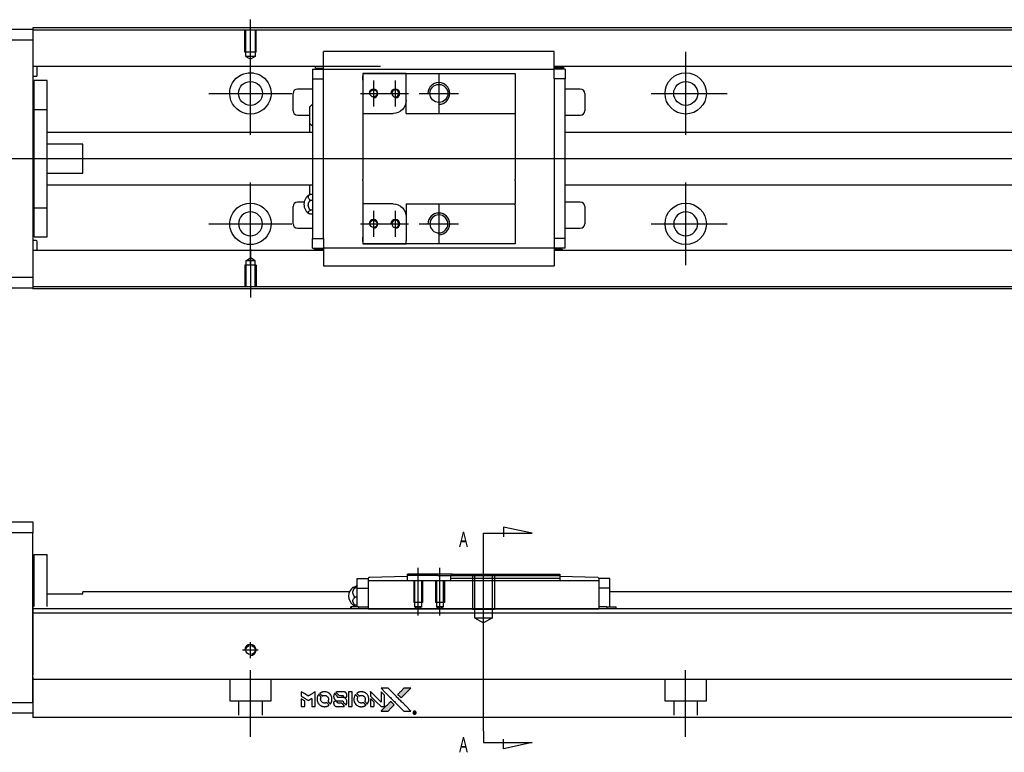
# Model space of a CAD drawing. Header units: millimetres. Extents: x -295 to 3135, y -1402 to 860.
# Tile 20 of 31: x 1548 to 1774, y -1146 to -977. Entities that reach past the tile are written whole.
import ezdxf
from ezdxf.lldxf.tags import DXFTag

# ---------------------------------------------------------------- set-up
doc = ezdxf.new("R2010")
doc.units = ezdxf.units.MM
doc.layers.get('0').update_dxf_attribs({"linetype": 'CONTINUOUS'})
doc.styles.add('CHN', font='Microsoft JhengHei.ttf')
tags = doc.linetypes.add('DASHED', pattern=[25.72, 12.86, -12.86]).pattern_tags.tags
tags[6:7] = [DXFTag(74, 4), DXFTag(75, 0), DXFTag(340, '0'), DXFTag(46, 0.0), DXFTag(50, 0.0), DXFTag(44, 0.0), DXFTag(45, 0.0)]
tags[4:5] = [DXFTag(74, 4), DXFTag(75, 0), DXFTag(340, '0'), DXFTag(46, 0.0), DXFTag(50, 0.0), DXFTag(44, 0.0), DXFTag(45, 0.0)]
tags = doc.linetypes.add('HIDDEN', pattern=[0.5, 0.25, -0.25]).pattern_tags.tags
tags[6:7] = [DXFTag(74, 4), DXFTag(75, 0), DXFTag(340, '0'), DXFTag(46, 0.0), DXFTag(50, 0.0), DXFTag(44, 0.0), DXFTag(45, 0.0)]
tags[4:5] = [DXFTag(74, 4), DXFTag(75, 0), DXFTag(340, '0'), DXFTag(46, 0.0), DXFTag(50, 0.0), DXFTag(44, 0.0), DXFTag(45, 0.0)]

# ---------------------------------------------------------------- blocks, each defined once
blk = doc.blocks.new('MosionX logo(完整正式版)')
h = blk.add_hatch(color=22)
h.dxf.hatch_style = 1
h.paths.add_polyline_path([(-1416, 1831), (-1517, 1831), (-1619, 1831), (-1707, 1742, 0.000288), (-1740, 1709, 0.000479), (-1769, 1680, 0.000013), (-1794, 1654, 0.197177), (-1794, 1654, 0.197497), (-1794, 1653, 0.00004), (-1779, 1638, 0.000834), (-1763, 1622, 0.000506), (-1744, 1603), (-1694, 1552), (-1555, 1692)])
h.paths.add_polyline_path([(-1892, 1355), (-1942, 1405, 0.000476), (-1962, 1424, 0.000789), (-1978, 1441, 0.000035), (-1993, 1455, 0.19758), (-1993, 1456, 0.198396), (-1994, 1455, 0.000019), (-2014, 1435, 0.000582), (-2036, 1413, 0.000351), (-2062, 1387, 0.000108), (-2174, 1275, 0.000692), (-2230, 1218, 0.000077), (-2269, 1179, 0.197527), (-2269, 1178, 0.410181), (-2269, 1177, 0.000493), (-2248, 1177, 0.002424), (-2219, 1177, 0.000529), (-2169, 1177), (-2070, 1177), (-1981, 1266)])
at = {"color": 22}
for points in [[(-4562, 1668), (-4562, 1603), (-4545, 1592, -0.000297), (-4534, 1586, -0.000037), (-4510, 1571, -0.000043), (-4482, 1554, -0.000036), (-4452, 1535, 0.000044), (-4422, 1517, 0.000063), (-4396, 1501, 0.000035), (-4374, 1488, 0.0009), (-4368, 1484), (-4360, 1479), (-4348, 1486, 0.001175), (-4342, 1490, 0.000208), (-4329, 1498, 0.000225), (-4315, 1506, 0.000203), (-4300, 1516, -0.000711), (-4286, 1525, -0.001119), (-4274, 1532, -0.000263), (-4263, 1539, -0.04589), (-4262, 1539, -0.519312), (-4261, 1539, -0.001914), (-4261, 1521, -0.003124), (-4260, 1493, -0.000285), (-4260, 1421), (-4260, 1303), (-4219, 1303, 0.001727), (-4189, 1303, 0.025279), (-4179, 1303, 0.073886), (-4173, 1305, 0.07426), (-4167, 1308, 0.03264), (-4166, 1310, 0.01784), (-4164, 1311, 0.017712), (-4163, 1313, 0.026854), (-4162, 1315), (-4160, 1319), (-4160, 1526), (-4159, 1733), (-4162, 1731, -0.004595), (-4163, 1730, -0.00016), (-4169, 1726, -0.000298), (-4177, 1722, -0.000208), (-4185, 1717, 0.000986), (-4210, 1701, 0.00025), (-4250, 1676, 0.000268), (-4292, 1650, 0.000436), (-4329, 1627, -0.002932), (-4341, 1619, -0.004718), (-4351, 1613, -0.001113), (-4360, 1608, -0.227179), (-4361, 1608, -0.045982), (-4362, 1608, -0.000145), (-4374, 1616, -0.000825), (-4387, 1624, -0.000517), (-4403, 1634, 0.000056), (-4458, 1668, 0.000289), (-4488, 1687, 0.000481), (-4511, 1701, 0.000418), (-4535, 1715), (-4562, 1732)], [(-3917, 1731, 0.024131), (-3935, 1728, 0.022344), (-3954, 1723, 0.021883), (-3972, 1717, 0.020884), (-3990, 1709, 0.010669), (-4000, 1703, 0.010389), (-4011, 1697, 0.010913), (-4020, 1692, 0.022227), (-4026, 1687), (-4029, 1685), (-3996, 1653, 0.002452), (-3984, 1640, 0.003628), (-3972, 1630, 0.001662), (-3963, 1621, 0.070159), (-3960, 1619, 0.047671), (-3958, 1618, 0.018624), (-3956, 1618, 0.017921), (-3953, 1617, 0.018804), (-3950, 1617, 0.018255), (-3946, 1617, 0.041312), (-3943, 1617, 0.037164), (-3939, 1618, 0.012342), (-3935, 1620, -0.015101), (-3924, 1624, -0.035998), (-3916, 1626, -0.033244), (-3907, 1627, -0.011249), (-3894, 1627, -0.004059), (-3883, 1627, -0.019693), (-3877, 1627, -0.027943), (-3872, 1626, -0.014411), (-3866, 1624, -0.033089), (-3851, 1619, -0.033887), (-3838, 1613, -0.034021), (-3825, 1604, -0.033942), (-3814, 1594, -0.02816), (-3804, 1582, -0.035032), (-3796, 1570, -0.035269), (-3790, 1557, -0.029196), (-3785, 1543, -0.037862), (-3782, 1526, -0.043657), (-3782, 1510, -0.043064), (-3784, 1494, -0.035184), (-3790, 1477, 0.033699), (-3792, 1470, 0.052815), (-3793, 1463, 0.059167), (-3793, 1456, 0.058972), (-3791, 1450, 0.059208), (-3788, 1445, 0.021125), (-3783, 1439, 0.008691), (-3773, 1429, 0.000851), (-3749, 1405, 0.001873), (-3736, 1393, 0.013884), (-3730, 1387, 0.022355), (-3726, 1385, 0.341453), (-3725, 1385, 0.073011), (-3722, 1388, 0.004587), (-3714, 1399, 0.00748), (-3707, 1411, 0.016837), (-3702, 1420, 0.028606), (-3692, 1443, 0.031352), (-3685, 1465, 0.031004), (-3681, 1489, 0.0268), (-3680, 1514, 0.026698), (-3681, 1541, 0.03002), (-3686, 1566, 0.030357), (-3693, 1590, 0.028554), (-3703, 1614, 0.062944), (-3732, 1658, 0.062206), (-3772, 1694, 0.062448), (-3819, 1719, 0.064355), (-3870, 1731, 0.017377), (-3880, 1731, 0.008369), (-3893, 1731, 0.008367), (-3907, 1731, 0.01757)], [(-3516, 1731, 0.018538), (-3522, 1730, 0.010695), (-3530, 1729, 0.01068), (-3538, 1727, 0.017678), (-3544, 1725, 0.013849), (-3551, 1722, 0.011814), (-3559, 1719, 0.004513), (-3566, 1716, 0.290035), (-3566, 1715, 0.196418), (-3566, 1714, 0.000124), (-3554, 1702, 0.001477), (-3540, 1688, 0.000898), (-3524, 1671), (-3481, 1629), (-3427, 1628, -0.001471), (-3387, 1628, -0.028714), (-3374, 1627, -0.097073), (-3367, 1625, -0.084199), (-3361, 1620, -0.042698), (-3359, 1616, -0.053912), (-3357, 1612, -0.051004), (-3356, 1608, -0.032967), (-3355, 1602, 0.00807), (-3355, 1600, 0.003023), (-3355, 1596, 0.002994), (-3355, 1592, 0.003629), (-3355, 1588), (-3354, 1579), (-3313, 1579, 0.001618), (-3293, 1579, 0.005206), (-3280, 1579, 0.00535), (-3271, 1579, 0.060675), (-3268, 1580, 0.048484), (-3266, 1581, 0.02389), (-3264, 1582, 0.022812), (-3261, 1584, 0.02462), (-3259, 1586, 0.061781), (-3255, 1591, 0.080179), (-3253, 1596, 0.048561), (-3252, 1604, 0.010021), (-3251, 1619, 0.016602), (-3252, 1638, 0.031409), (-3254, 1653, 0.036474), (-3258, 1666, 0.03439), (-3263, 1679, 0.065928), (-3277, 1699, 0.069066), (-3296, 1715, 0.065697), (-3319, 1725, 0.051559), (-3346, 1731, 0.020904), (-3360, 1731, 0.000451), (-3431, 1731, 0.000419), (-3502, 1732, 0.022759)], [(-3202, 1517), (-3202, 1303), (-3160, 1303), (-3118, 1303), (-3113, 1306, 0.071429), (-3109, 1309, 0.054799), (-3105, 1313, 0.053585), (-3102, 1318, 0.060698), (-3101, 1323, 0.033975), (-3100, 1332, 0.000112), (-3100, 1441, 0.000726), (-3100, 1548, 0.001084), (-3101, 1641), (-3102, 1732), (-3152, 1732), (-3202, 1732)], [(-2860, 1730, 0.023681), (-2878, 1728, 0.022402), (-2896, 1723, 0.021929), (-2914, 1717, 0.020503), (-2931, 1709, 0.013745), (-2941, 1704, 0.009767), (-2952, 1698, 0.009658), (-2962, 1691, 0.027804), (-2968, 1687), (-2971, 1685), (-2939, 1653, 0.002053), (-2924, 1638, 0.006738), (-2914, 1628, 0.007826), (-2907, 1622, 0.063909), (-2903, 1619, 0.061532), (-2897, 1617, 0.068674), (-2891, 1617, 0.052072), (-2885, 1618, 0.019648), (-2875, 1621, -0.018366), (-2864, 1624, -0.0288), (-2854, 1626, -0.029061), (-2844, 1627, -0.019155), (-2832, 1627, -0.053809), (-2807, 1624, -0.058833), (-2784, 1615, -0.058566), (-2764, 1601, -0.052525), (-2746, 1582, -0.044733), (-2737, 1566, -0.040573), (-2729, 1547, -0.041123), (-2725, 1529, -0.04951), (-2725, 1511, -0.017369), (-2725, 1502, -0.024255), (-2727, 1495, -0.023787), (-2729, 1487, -0.015798), (-2732, 1479, 0.010631), (-2734, 1474, 0.033653), (-2735, 1470, 0.037806), (-2736, 1467, 0.016307), (-2736, 1462, 0.068179), (-2734, 1453, 0.095747), (-2731, 1446, 0.033418), (-2722, 1436, 0.002133), (-2695, 1409, 0.001452), (-2680, 1395, 0.012393), (-2673, 1388, 0.020479), (-2668, 1385, 0.344362), (-2667, 1385, 0.074287), (-2663, 1388, 0.005454), (-2656, 1400, 0.008391), (-2649, 1412, 0.017097), (-2643, 1422, 0.027375), (-2635, 1442, 0.02835), (-2628, 1463, 0.027723), (-2624, 1485, 0.023913), (-2623, 1509, 0.027047), (-2623, 1537, 0.031685), (-2627, 1563, 0.032425), (-2634, 1588, 0.031013), (-2644, 1612, 0.037914), (-2661, 1641, 0.040153), (-2682, 1667, 0.039834), (-2707, 1688, 0.036173), (-2736, 1707, 0.040752), (-2765, 1719, 0.035885), (-2796, 1728, 0.035491), (-2828, 1731, 0.037615)], [(-2572, 1669), (-2572, 1604), (-2422, 1453), (-2271, 1303), (-2229, 1303, 0.0008), (-2202, 1303, 0.010795), (-2192, 1303, 0.030495), (-2186, 1304, 0.080372), (-2183, 1305, 0.03816), (-2179, 1308, 0.041799), (-2176, 1310, 0.042486), (-2174, 1314, 0.042078), (-2172, 1317, 0.099276), (-2170, 1322, 0.003302), (-2170, 1343, 0.002586), (-2170, 1380, 0.000204), (-2170, 1477), (-2170, 1633), (-2221, 1683), (-2271, 1733), (-2271, 1583), (-2272, 1433), (-2419, 1582, 0.000253), (-2476, 1639, 0.000412), (-2524, 1687, 0.000041), (-2567, 1730, 0.041338), (-2570, 1732), (-2572, 1734)], [(-2150, 1708, -0.000056), (-2089, 1647, -0.000021), (-2004, 1562, -0.000021), (-1911, 1469, -0.000025), (-1823, 1381), (-1619, 1177), (-1518, 1177), (-1417, 1177), (-1553, 1315, 0.000274), (-1619, 1381, 0.000123), (-1705, 1467, 0.000121), (-1797, 1559, 0.000165), (-1879, 1641), (-2068, 1831), (-2170, 1831), (-2272, 1831)], [(-1707, 1742, 0.000288), (-1740, 1709, 0.000479), (-1769, 1680, 0.000013), (-1794, 1654, 0.197177), (-1794, 1654, 0.197497), (-1794, 1653, 0.00004), (-1779, 1638, 0.000836), (-1763, 1622, 0.000505), (-1744, 1603), (-1694, 1552), (-1555, 1692), (-1416, 1831), (-1517, 1831), (-1619, 1831)], [(-4562, 1417), (-4562, 1303), (-4521, 1303, 0.000842), (-4494, 1303, 0.010591), (-4484, 1303, 0.028995), (-4479, 1303, 0.069543), (-4475, 1305, 0.051063), (-4471, 1307, 0.039932), (-4468, 1310, 0.039414), (-4465, 1314, 0.045845), (-4462, 1318, 0.094811), (-4461, 1322, 0.007124), (-4461, 1333, 0.004713), (-4461, 1352, 0.000534), (-4461, 1395), (-4461, 1469), (-4471, 1475, 0.000828), (-4502, 1494, 0.000879), (-4532, 1513, 0.000048), (-4561, 1530, 0.137596), (-4562, 1531, 0.413028), (-4562, 1530, 0.000016), (-4562, 1497, 0.000623), (-4562, 1460, 0.000374)], [(-4068, 1643, 0.064158), (-4094, 1594, 0.06356), (-4108, 1539, 0.064004), (-4107, 1483, 0.066747), (-4091, 1429, 0.04321), (-4073, 1396, 0.044737), (-4050, 1367, 0.044901), (-4021, 1342, 0.044184), (-3989, 1323, 0.026293), (-3965, 1313, 0.033344), (-3941, 1306, 0.033227), (-3917, 1303, 0.025815), (-3890, 1302, 0.023119), (-3864, 1304, 0.031044), (-3841, 1308, 0.031337), (-3819, 1315, 0.024258), (-3796, 1325, 0.015622), (-3788, 1329, 0.008495), (-3778, 1335, 0.008415), (-3769, 1341, 0.020814), (-3763, 1346), (-3760, 1348), (-3791, 1379, 0.002843), (-3814, 1403, 0.033917), (-3823, 1411, 0.087906), (-3831, 1414, 0.073302), (-3839, 1416, 0.022047), (-3843, 1415, 0.026465), (-3847, 1415, 0.022233), (-3851, 1414, 0.009985), (-3857, 1412, -0.039011), (-3876, 1407, -0.044398), (-3896, 1406, -0.045096), (-3915, 1408, -0.04265), (-3934, 1413, -0.071154), (-3961, 1428, -0.068827), (-3983, 1450, -0.068713), (-3998, 1476, -0.070507), (-4005, 1506, -0.028605), (-4006, 1519, -0.031418), (-4005, 1531, -0.031044), (-4002, 1544, -0.02668), (-3998, 1556, 0.038913), (-3996, 1564, 0.043732), (-3995, 1571, 0.047754), (-3995, 1578, 0.075756), (-3997, 1583, 0.07294), (-3999, 1586, 0.003456), (-4006, 1594, 0.005023), (-4017, 1605, 0.002422), (-4030, 1619, 0.000819), (-4042, 1631, 0.001349), (-4053, 1641, 0.0001), (-4062, 1650, 0.205335), (-4062, 1651, 0.219821), (-4063, 1650, 0.002494), (-4064, 1648, 0.007089), (-4066, 1646, 0.004494)], [(-3615, 1454, 0.065483), (-3620, 1451, 0.053271), (-3625, 1447, 0.052018), (-3628, 1443, 0.0556), (-3631, 1437, 0.036839), (-3632, 1434, 0.026922), (-3632, 1430, 0.016905), (-3633, 1424, 0.004317), (-3633, 1416, 0.016369), (-3632, 1397, 0.029936), (-3630, 1382, 0.03418), (-3627, 1369, 0.031327), (-3621, 1356, 0.046935), (-3612, 1340, 0.054053), (-3600, 1327, 0.053701), (-3585, 1317, 0.045364), (-3568, 1309, 0.032479), (-3552, 1305, 0.03386), (-3537, 1303, 0.013578), (-3512, 1303, 0.001155), (-3450, 1303, 0.000413), (-3396, 1303, 0.005008), (-3375, 1304, 0.013199), (-3364, 1304, 0.033956), (-3355, 1305, 0.013909), (-3347, 1308, 0.010864), (-3337, 1310, 0.010938), (-3329, 1313, 0.028702), (-3323, 1316), (-3318, 1318), (-3362, 1362), (-3405, 1406), (-3455, 1406, -0.001504), (-3477, 1406, -0.00328), (-3493, 1406, -0.001901), (-3506, 1406, -0.061333), (-3510, 1407, -0.063621), (-3514, 1409, -0.048633), (-3518, 1412, -0.046769), (-3522, 1415, -0.047961), (-3525, 1420, -0.02678), (-3526, 1424, -0.050957), (-3527, 1427, -0.029398), (-3528, 1431, -0.00401), (-3528, 1441), (-3529, 1456), (-3569, 1456, 0.001061), (-3593, 1456, 0.009147), (-3604, 1455, 0.020721), (-3611, 1455, 0.051619)], [(-3610, 1675, 0.023289), (-3616, 1665, 0.026845), (-3621, 1655, 0.026047), (-3626, 1644, 0.019751), (-3629, 1631, 0.013249), (-3631, 1624, 0.025169), (-3631, 1618, 0.016532), (-3632, 1611, 0.002937), (-3632, 1598, 0.003317), (-3632, 1586, 0.011808), (-3631, 1578, 0.01777), (-3631, 1572, 0.021476), (-3630, 1567, 0.04325), (-3623, 1544, 0.045753), (-3612, 1523, 0.04649), (-3598, 1505, 0.047672), (-3581, 1490, 0.025315), (-3573, 1485, 0.015208), (-3564, 1480, 0.01512), (-3554, 1476, 0.022488), (-3546, 1473, 0.027857), (-3532, 1469, 0.034138), (-3519, 1467, 0.014286), (-3499, 1467, 0.00124), (-3449, 1467, -0.00103), (-3418, 1467, -0.002552), (-3396, 1466, -0.001594), (-3379, 1466, -0.047676), (-3374, 1466, -0.085307), (-3367, 1463, -0.097789), (-3361, 1457, -0.085947), (-3357, 1450, -0.051339), (-3356, 1440, 0.014634), (-3355, 1436, 0.015028), (-3355, 1433, 0.014927), (-3354, 1430, 0.059415), (-3353, 1429, 0.070595), (-3351, 1425, 0.00028), (-3315, 1389, 0.000111), (-3279, 1352, 0.200239), (-3277, 1352, 0.268906), (-3276, 1352, 0.001866), (-3271, 1361, 0.007532), (-3267, 1370, 0.017818), (-3263, 1376, 0.013256), (-3261, 1383, 0.011636), (-3258, 1391, 0.011528), (-3256, 1399, 0.012303), (-3254, 1407, 0.0423), (-3252, 1419, 0.013657), (-3252, 1437, 0.013857), (-3252, 1455, 0.037428), (-3254, 1468, 0.014927), (-3256, 1477, 0.0122), (-3259, 1486, 0.012518), (-3262, 1494, 0.023062), (-3265, 1501, 0.065961), (-3281, 1525, 0.06055), (-3304, 1545, 0.059676), (-3331, 1559, 0.060497), (-3360, 1567, 0.025683), (-3367, 1567, 0.001528), (-3386, 1567, 0.002124), (-3410, 1568, 0.001173), (-3439, 1568, -0.000809), (-3490, 1568, -0.017164), (-3506, 1568, -0.063931), (-3514, 1570, -0.108429), (-3520, 1573, -0.052941), (-3523, 1577, -0.063675), (-3525, 1582, -0.050562), (-3526, 1587, -0.020337), (-3527, 1595, 0.009897), (-3528, 1599, 0.016482), (-3528, 1603, 0.019019), (-3529, 1606, 0.06043), (-3530, 1608, 0.076267), (-3533, 1613, 0.00054), (-3566, 1646, 0.000307), (-3601, 1680, 0.142594), (-3604, 1681, 0.232419), (-3604, 1681, 0.022995), (-3606, 1680, 0.024627), (-3608, 1678, 0.015407)], [(-3011, 1643, 0.018008), (-3017, 1634, 0.009842), (-3023, 1622, 0.009807), (-3030, 1610, 0.015716), (-3035, 1599, 0.048467), (-3047, 1561, 0.045841), (-3052, 1520, 0.046006), (-3049, 1479, 0.049638), (-3039, 1441, 0.064819), (-3012, 1391, 0.06695), (-2974, 1350, 0.066691), (-2926, 1320, 0.063505), (-2872, 1304, 0.03135), (-2858, 1302, 0.010439), (-2837, 1302, 0.010391), (-2817, 1302, 0.032408), (-2803, 1304, 0.015696), (-2787, 1307, 0.018095), (-2771, 1312, 0.018551), (-2757, 1317, 0.018352), (-2743, 1323, 0.015568), (-2733, 1328, 0.009832), (-2723, 1334, 0.009795), (-2713, 1341, 0.023727), (-2706, 1346), (-2703, 1348), (-2734, 1379, 0.001528), (-2751, 1397, 0.010022), (-2760, 1406, 0.019586), (-2766, 1411, 0.061865), (-2771, 1413, 0.055054), (-2777, 1415, 0.061607), (-2784, 1416, 0.048725), (-2792, 1415, 0.020221), (-2802, 1412, -0.017722), (-2813, 1409, -0.02685), (-2822, 1407, -0.02759), (-2832, 1406, -0.020233), (-2843, 1406, -0.04793), (-2864, 1409, -0.048386), (-2883, 1416, -0.047866), (-2901, 1426, -0.044964), (-2917, 1440, -0.04333), (-2931, 1457, -0.050921), (-2941, 1475, -0.051473), (-2946, 1495, -0.0459), (-2948, 1516, -0.019014), (-2948, 1526, -0.024114), (-2947, 1535, -0.025081), (-2945, 1544, -0.023892), (-2942, 1553, 0.008624), (-2939, 1560, 0.026486), (-2938, 1564, 0.035074), (-2937, 1568, 0.02756), (-2937, 1573, 0.087163), (-2939, 1580, 0.073291), (-2942, 1587, 0.028074), (-2951, 1596, 0.002594), (-2973, 1619), (-3005, 1651)], [(-2572, 1416), (-2572, 1303), (-2530, 1303), (-2488, 1303), (-2483, 1306, 0.03146), (-2480, 1308, 0.026444), (-2478, 1310, 0.026444), (-2476, 1312, 0.031457), (-2475, 1314), (-2472, 1319), (-2471, 1375), (-2471, 1431), (-2521, 1481, 0.000745), (-2540, 1499, 0.001228), (-2556, 1515, 0.000087), (-2571, 1529, 0.195134), (-2571, 1530, 0.412117), (-2572, 1529, 0.000048), (-2572, 1496, 0.00109), (-2572, 1460, 0.000653)], [(-2062, 1387, 0.000108), (-2174, 1275, 0.000692), (-2230, 1218, 0.000077), (-2269, 1179, 0.197527), (-2269, 1178, 0.410182), (-2269, 1177, 0.000493), (-2248, 1177, 0.002424), (-2219, 1177, 0.000529), (-2170, 1177), (-2070, 1177), (-1981, 1266), (-1892, 1355), (-1942, 1405, 0.000476), (-1962, 1424, 0.000789), (-1978, 1441, 0.000035), (-1993, 1455, 0.19758), (-1993, 1456, 0.198396), (-1994, 1455, 0.000019), (-2014, 1435, 0.000582), (-2036, 1413, 0.000351)], [(-1319, 1173, 0.082374), (-1332, 1167, 0.083404), (-1342, 1157, 0.082663), (-1349, 1145, 0.07897), (-1351, 1130, 0.084941), (-1349, 1114, 0.08953), (-1341, 1100, 0.090743), (-1329, 1090, 0.090193), (-1313, 1085, 0.10067), (-1296, 1085, 0.099454), (-1281, 1093, 0.097736), (-1269, 1106, 0.09365), (-1263, 1122, 0.07584), (-1263, 1135, 0.068415), (-1267, 1148, 0.068328), (-1274, 1159, 0.075277), (-1283, 1168, 0.059367), (-1291, 1172, 0.048986), (-1300, 1174, 0.048519), (-1310, 1174, 0.055347)], [(-1325, 1129), (-1325, 1104), (-1322, 1104), (-1319, 1104), (-1319, 1114), (-1319, 1125), (-1313, 1125), (-1306, 1126), (-1302, 1119, -0.003356), (-1300, 1116, -0.002757), (-1298, 1113, -0.002784), (-1296, 1110, -0.007382), (-1295, 1108, 0.019487), (-1294, 1105, 0.098302), (-1293, 1104, 0.116932), (-1291, 1104, 0.032798), (-1289, 1104), (-1285, 1104), (-1288, 1108, 0.005748), (-1289, 1111, 0.002522), (-1291, 1114, 0.002495), (-1293, 1117, 0.00334), (-1295, 1120), (-1299, 1126), (-1296, 1128, 0.066516), (-1292, 1130, 0.085926), (-1290, 1133, 0.082934), (-1289, 1137, 0.05747), (-1289, 1141, 0.023576), (-1289, 1144, 0.043538), (-1289, 1146, 0.050891), (-1290, 1148, 0.049897), (-1291, 1149, 0.067884), (-1295, 1152, 0.077412), (-1298, 1154, 0.049266), (-1304, 1154, 0.012208), (-1313, 1155), (-1325, 1155)], [(-1298, 1147, -0.120545), (-1296, 1144, -0.09136), (-1295, 1141, -0.087576), (-1296, 1137, -0.098026), (-1297, 1134, -0.079907), (-1299, 1133, -0.087697), (-1300, 1132, -0.041371), (-1303, 1132, -0.005557), (-1309, 1132), (-1319, 1131), (-1319, 1140), (-1319, 1149), (-1310, 1149, -0.007471), (-1305, 1149, -0.035301), (-1302, 1148, -0.060486), (-1300, 1148, -0.063546)]]:
    blk.add_lwpolyline(points, format="xyb", close=True, dxfattribs=at)

msp = doc.modelspace()

# ---------------------------------------------------------------- linework, layer by layer
at = {"linetype": 'Continuous'}
for p, q in [((1633.31, -979.27), (1551.18, -979.27)), ((1551.18, -979.27), (1551.18, -979.56)), ((2051.18, -979.27), (1633.31, -979.27)), ((1492.18, -979.56), (1551.18, -979.56)), ((1551.18, -979.56), (1551.18, -982.06)), ((1633.18, -979.77), (1551.18, -979.77)), ((2051.18, -979.77), (1633.18, -979.77)), ((1551.18, -982.06), (1492.18, -982.06)), ((1551.18, -982.06), (1551.18, -1036.56)), ((1617.97, -988.41), (1617.97, -984.71)), ((1670.97, -984.71), (1617.97, -984.71)), ((1670.97, -984.71), (1617.97, -984.71)), ((1670.97, -984.84), (1670.97, -984.71)), ((1670.97, -988.41), (1670.97, -984.84)), ((1631.05, -988.09), (1551.18, -988.09)), ((1552.18, -990.18), (1552.18, -988.09)), ((1617.97, -988.09), (1614.6, -988.09)), ((1616.13, -988.54), (1616.13, -988.09)), ((1617.97, -988.74), (1617.97, -988.41)), ((2051.18, -988.09), (1670.97, -988.09)), ((1670.97, -988.74), (1670.97, -988.41)), ((1673.16, -988.44), (1670.97, -988.44)), ((1674.34, -988.09), (1670.98, -988.09)), ((1673.16, -988.44), (1673.16, -988.09)), ((1551.18, -990.38), (1551.98, -990.38)), ((1615.47, -988.74), (1615.47, -990.94)), ((1615.47, -988.74), (1617.97, -988.74)), ((1616.13, -988.54), (1617.97, -988.54)), ((1617.97, -989.74), (1617.97, -988.74)), ((1617.97, -988.74), (1670.97, -988.74)), ((1617.97, -990.94), (1617.97, -989.74)), ((1626.97, -989.74), (1626.97, -991.24)), ((1636.97, -989.74), (1626.97, -989.74)), ((1626.97, -989.74), (1636.97, -989.74)), ((1626.97, -991.24), (1626.97, -990.24)), ((1636.97, -989.74), (1661.97, -989.74)), ((1636.97, -990.44), (1636.97, -989.74)), ((1636.97, -995.92), (1636.97, -990.44)), ((1661.97, -989.74), (1661.97, -990.74)), ((1661.97, -990.74), (1661.97, -998.62)), ((1673.47, -988.74), (1670.97, -988.74)), ((1670.97, -989.74), (1670.97, -988.74)), ((1670.97, -990.94), (1670.97, -989.74)), ((1673.47, -988.74), (1673.47, -990.94)), ((1554.48, -991.31), (1551.48, -991.31)), ((1554.48, -991.31), (1551.48, -991.31)), ((1551.48, -998), (1551.48, -991.31)), ((1551.48, -998), (1551.48, -991.31)), ((1554.48, -998), (1554.48, -991.31)), ((1554.48, -998), (1554.48, -991.31)), ((1615.47, -990.94), (1617.97, -990.94)), ((1615.47, -990.94), (1615.47, -1027.69)), ((1617.97, -991.42), (1617.97, -990.94)), ((1617.97, -991.42), (1617.97, -990.98)), ((1617.97, -1027.21), (1617.97, -991.42)), ((1626.97, -991.24), (1626.97, -998.92)), ((1670.97, -990.94), (1670.97, -991.42)), ((1673.47, -990.94), (1670.97, -990.94)), ((1670.97, -990.98), (1670.97, -991.42)), ((1670.97, -991.42), (1670.97, -1027.21)), ((1673.47, -1027.69), (1673.47, -990.94)), ((1610.97, -998.31), (1610.97, -994.31)), ((1615.47, -993.31), (1611.97, -993.31)), ((1676.97, -993.31), (1673.47, -993.31)), ((1677.97, -994.31), (1677.97, -998.31)), ((1614.82, -1001.23), (1614.82, -997.38)), ((1636.97, -998.92), (1636.97, -995.92)), ((1551.48, -998.56), (1551.18, -998.56)), ((1551.48, -998.56), (1551.18, -998.56)), ((1551.48, -1020.63), (1551.48, -998)), ((1551.48, -998), (1554.48, -998)), ((1551.48, -1020.63), (1551.48, -998)), ((1554.48, -1020.63), (1554.48, -998)), ((1554.48, -1020.63), (1554.48, -998)), ((1611.97, -999.31), (1614.82, -999.31)), ((1626.97, -998.92), (1626.97, -1004.31)), ((1626.97, -998.92), (1633.97, -998.92)), ((1636.97, -998.92), (1661.97, -998.92)), ((1661.97, -998.62), (1661.97, -998.92)), ((1661.97, -998.92), (1661.97, -1004.31)), ((1673.47, -999.31), (1676.97, -999.31)), ((1614.82, -1003.31), (1614.82, -1001.23)), ((1614.82, -1003.31), (1614.82, -1001.23)), ((1614.82, -1003.31), (1614.82, -1001.23)), ((1615.47, -1003.31), (1554.48, -1003.31)), ((1626.97, -1004.31), (1626.97, -1004.61)), ((1661.97, -1004.31), (1661.97, -1004.61)), ((2051.18, -1003.31), (1673.47, -1003.31)), ((1562.68, -1006), (1554.48, -1006)), ((1562.68, -1012.63), (1562.68, -1006)), ((1626.97, -1004.61), (1626.97, -1014.01)), ((1661.97, -1004.61), (1661.97, -1014.01)), ((1554.48, -1012.63), (1562.68, -1012.63)), ((1554.48, -1015.31), (1615.47, -1015.31)), ((1614.82, -1017.64), (1614.82, -1015.31)), ((1626.97, -1014.31), (1626.97, -1014.01)), ((1626.97, -1014.31), (1626.97, -1019.71)), ((1661.97, -1014.31), (1661.97, -1014.01)), ((1661.97, -1014.31), (1661.97, -1019.71)), ((1673.47, -1015.31), (2051.18, -1015.31)), ((1615.47, -1017.52), (1615.02, -1017.52)), ((1551.18, -1020.06), (1551.48, -1020.06)), ((1551.18, -1020.06), (1551.48, -1020.06)), ((1613.52, -1019.31), (1611.97, -1019.31)), ((1615.02, -1018.87), (1615.47, -1018.87)), ((1633.97, -1019.71), (1626.97, -1019.71)), ((1626.97, -1019.71), (1626.97, -1027.39)), ((1636.97, -1019.71), (1636.97, -1022.71)), ((1636.97, -1019.71), (1661.97, -1019.71)), ((1661.97, -1020.01), (1661.97, -1019.71)), ((1661.97, -1020.01), (1661.97, -1027.89)), ((1676.97, -1019.31), (1673.47, -1019.31)), ((1551.48, -1020.63), (1554.48, -1020.63)), ((1551.48, -1027.31), (1551.48, -1020.63)), ((1551.48, -1027.31), (1551.48, -1020.63)), ((1554.48, -1027.31), (1554.48, -1020.63)), ((1554.48, -1027.31), (1554.48, -1020.63)), ((1610.97, -1024.31), (1610.97, -1020.31)), ((1615.47, -1021.17), (1615.02, -1021.17)), ((1615.47, -1022.11), (1615.02, -1022.11)), ((1677.97, -1020.31), (1677.97, -1024.31)), ((1636.97, -1022.71), (1636.97, -1028.19)), ((1611.97, -1025.31), (1615.47, -1025.31)), ((1673.47, -1025.31), (1676.97, -1025.31)), ((1551.98, -1028.15), (1551.18, -1028.15)), ((1551.48, -1027.31), (1554.48, -1027.31)), ((1551.48, -1027.31), (1554.48, -1027.31)), ((1552.18, -1030.44), (1552.18, -1028.35)), ((1615.47, -1029.89), (1615.47, -1027.69)), ((1615.47, -1027.69), (1617.97, -1027.69)), ((1617.97, -1027.69), (1617.97, -1027.21)), ((1617.97, -1027.65), (1617.97, -1027.21)), ((1617.97, -1027.69), (1617.97, -1028.89)), ((1617.97, -1028.89), (1617.97, -1029.89)), ((1626.97, -1027.39), (1626.97, -1028.89)), ((1626.97, -1028.39), (1626.97, -1027.39)), ((1626.97, -1028.89), (1636.97, -1028.89)), ((1636.97, -1028.89), (1626.97, -1028.89)), ((1636.97, -1028.89), (1636.97, -1028.19)), ((1661.97, -1028.89), (1636.97, -1028.89)), ((1661.97, -1027.89), (1661.97, -1028.89)), ((1670.97, -1027.21), (1670.97, -1027.65)), ((1670.97, -1027.21), (1670.97, -1027.69)), ((1670.97, -1027.69), (1670.97, -1028.89)), ((1673.47, -1027.69), (1670.97, -1027.69)), ((1670.97, -1028.89), (1670.97, -1029.89)), ((1673.47, -1029.89), (1673.47, -1027.69)), ((1617.97, -1030.44), (1551.18, -1030.44)), ((1617.97, -1030.44), (1614.93, -1030.44)), ((1615.47, -1029.89), (1617.97, -1029.89)), ((1615.79, -1030.19), (1617.97, -1030.19)), ((1615.79, -1030.19), (1615.79, -1030.44)), ((1617.97, -1029.89), (1617.97, -1030.22)), ((1670.97, -1029.89), (1617.97, -1029.89)), ((1617.97, -1030.22), (1617.97, -1033.79)), ((1673.47, -1029.89), (1670.97, -1029.89)), ((1670.97, -1029.89), (1670.97, -1030.22)), ((1672.82, -1030.09), (1670.97, -1030.09)), ((1670.97, -1030.22), (1670.97, -1033.79)), ((2051.18, -1030.44), (1670.97, -1030.44)), ((1674.01, -1030.44), (1670.98, -1030.44)), ((1672.82, -1030.09), (1672.82, -1030.44)), ((1617.97, -1033.79), (1617.97, -1033.92)), ((1617.97, -1033.92), (1670.97, -1033.92)), ((1617.97, -1033.92), (1670.97, -1033.92)), ((1670.97, -1033.79), (1670.97, -1033.92)), ((1492.18, -1036.56), (1551.18, -1036.56)), ((1551.18, -1036.56), (1551.18, -1039.06)), ((1551.18, -1039.06), (1492.18, -1039.06)), ((1618.06, -1038.77), (1551.18, -1038.77)), ((1551.18, -1039.06), (1551.18, -1039.27)), ((1617.93, -1039.27), (1551.18, -1039.27)), ((2051.18, -1039.27), (1617.93, -1039.27)), ((2051.18, -1038.77), (1618.06, -1038.77)), ((1492.17, -1092.83), (1551.17, -1092.83)), ((1551.17, -1092.83), (1551.17, -1095.33)), ((1551.17, -1095.33), (1492.17, -1095.33)), ((1551.17, -1134.33), (1551.17, -1095.33)), ((1551.47, -1100.33), (1554.47, -1100.33)), ((1551.47, -1112.28), (1551.47, -1100.33)), ((1551.47, -1100.33), (1554.47, -1100.33)), ((1551.47, -1112.28), (1551.47, -1100.33)), ((1554.47, -1112.28), (1554.47, -1100.33)), ((1554.47, -1112.28), (1554.47, -1100.33)), ((1551.47, -1103.58), (1551.17, -1103.58)), ((1551.47, -1103.58), (1551.17, -1103.58)), ((1625.73, -1108.08), (1625.73, -1105.88)), ((1625.73, -1105.88), (1628.23, -1105.88)), ((1628.23, -1105.88), (1628.23, -1105.81)), ((1628.23, -1105.88), (1628.23, -1106.38)), ((1637.23, -1105.38), (1628.42, -1105.61)), ((1647.53, -1104.88), (1637.23, -1104.88)), ((1637.23, -1105.18), (1637.23, -1104.88)), ((1637.23, -1105.38), (1637.23, -1105.18)), ((1644.23, -1105.18), (1637.23, -1105.18)), ((1637.23, -1106.38), (1637.23, -1105.38)), ((1644.23, -1105.18), (1647.23, -1105.18)), ((1647.53, -1104.88), (1647.23, -1105.18)), ((1647.23, -1105.88), (1647.23, -1105.18)), ((1672.23, -1105.88), (1647.23, -1105.88)), ((1647.23, -1106.38), (1647.23, -1105.88)), ((1647.53, -1104.88), (1672.23, -1104.88)), ((1672.23, -1104.88), (1672.23, -1105.88)), ((1681.03, -1105.61), (1672.23, -1105.38)), ((1672.23, -1105.88), (1672.23, -1106.38)), ((1681.23, -1105.81), (1681.23, -1105.88)), ((1681.23, -1105.88), (1681.23, -1106.38)), ((1683.73, -1105.88), (1681.23, -1105.88)), ((1683.73, -1108.08), (1683.73, -1105.88)), ((1625.27, -1107.77), (1625.73, -1107.77)), ((1625.73, -1108.01), (1625.27, -1108.01)), ((1625.73, -1108.08), (1628.23, -1108.08)), ((1625.73, -1111.38), (1625.73, -1108.08)), ((1628.23, -1106.38), (1628.23, -1110.88)), ((1681.23, -1106.38), (1628.23, -1106.38)), ((1681.23, -1106.38), (1681.23, -1110.88)), ((1681.23, -1108.08), (1681.23, -1111.35)), ((1683.73, -1108.08), (1681.23, -1108.08)), ((1683.73, -1111.38), (1683.73, -1108.08)), ((1554.47, -1109.33), (1562.67, -1109.33)), ((1623.93, -1108.88), (1562.67, -1108.88)), ((1562.67, -1109.33), (1562.67, -1108.88)), ((1625.73, -1110.12), (1625.27, -1110.12)), ((2051.17, -1108.88), (1683.73, -1108.88)), ((1684, -1108.88), (1683.73, -1108.88)), ((1650.42, -1112.83), (1551.17, -1112.83)), ((1624.34, -1112.38), (1624.23, -1112.38)), ((1624.23, -1112.83), (1624.23, -1112.38)), ((1626.04, -1112.38), (1624.34, -1112.38)), ((1624.34, -1112.38), (1624.34, -1112.83)), ((1625.73, -1111.99), (1625.27, -1111.99)), ((1625.73, -1112.38), (1625.73, -1111.38)), ((1626.04, -1112.38), (1628.23, -1112.38)), ((1626.04, -1112.38), (1626.04, -1112.83)), ((1628.23, -1110.88), (1628.23, -1112.64)), ((1628.23, -1112.64), (1628.23, -1112.81)), ((1628.23, -1112.81), (1681.23, -1112.81)), ((1628.23, -1112.81), (1628.23, -1112.83)), ((2051.17, -1112.83), (1650.42, -1112.83)), ((1681.23, -1111.35), (1681.23, -1112.64)), ((1683.07, -1112.38), (1681.23, -1112.38)), ((1681.23, -1112.64), (1681.23, -1112.8)), ((1681.23, -1112.81), (1681.23, -1112.83)), ((1683.07, -1112.38), (1685.11, -1112.38)), ((1683.07, -1112.38), (1683.07, -1112.83)), ((1683.73, -1112.38), (1683.73, -1111.38)), ((1685.11, -1112.38), (1685.23, -1112.38)), ((1685.11, -1112.38), (1685.11, -1112.83)), ((1685.23, -1112.83), (1685.23, -1112.38)), ((2051.17, -1113.83), (1551.17, -1113.83)), ((1551.17, -1128.48), (1551.17, -1135.28)), ((1646.27, -1129.03), (1551.17, -1129.03)), ((2051.17, -1129.03), (1646.27, -1129.03)), ((1536.17, -1134.33), (1551.17, -1134.33)), ((1551.17, -1135.28), (1551.17, -1137.83)), ((1551.17, -1136.83), (1536.17, -1136.83)), ((1644.01, -1137.83), (1551.17, -1137.83)), ((2051.17, -1137.83), (1644.01, -1137.83))]:
    msp.add_line(p, q, dxfattribs=at)
for p, q in [((1601.18, -988.48), (1601.18, -977.36)), ((1601.18, -1003.84), (1601.18, -984.79)), ((1701.18, -1003.84), (1701.18, -984.79)), ((1644.47, -989.81), (1644.47, -998.81)), ((1629.47, -991.31), (1629.47, -997.31)), ((1634.47, -991.31), (1634.47, -997.31)), ((1591.65, -994.31), (1610.7, -994.31)), ((1626.47, -994.31), (1632.47, -994.31)), ((1631.47, -994.31), (1637.47, -994.31)), ((1639.97, -994.31), (1648.97, -994.31)), ((1693.23, -994.31), (1710.7, -994.31)), ((1512.18, -1009.31), (1625.61, -1009.31)), ((1625.61, -1009.31), (2067.18, -1009.31)), ((1601.18, -1033.84), (1601.18, -1014.79)), ((1701.18, -1033.84), (1701.18, -1014.79)), ((1644.47, -1019.81), (1644.47, -1028.81)), ((1629.47, -1021.31), (1629.47, -1027.31)), ((1634.47, -1021.31), (1634.47, -1027.31)), ((1591.65, -1024.31), (1610.7, -1024.31)), ((1626.47, -1024.31), (1632.47, -1024.31)), ((1631.47, -1024.31), (1637.47, -1024.31)), ((1639.97, -1024.31), (1648.97, -1024.31)), ((1693.23, -1024.31), (1710.7, -1024.31)), ((1601.18, -1030.15), (1601.18, -1041.27)), ((1665.87, -1095.44), (1659.29, -1094.01)), ((1659.29, -1094.01), (1659.29, -1096.24)), ((1654.73, -1095.44), (1665.87, -1095.44)), ((1654.73, -1098.08), (1654.73, -1095.44)), ((1654.73, -1140.95), (1654.73, -1098.08)), ((1639.73, -1114.38), (1639.73, -1103.38)), ((1644.73, -1114.38), (1644.73, -1103.38)), ((1654.73, -1117.88), (1654.73, -1101.88)), ((1654.73, -1140.95), (1654.73, -1143.58)), ((1654.73, -1143.58), (1665.87, -1143.58)), ((1659.29, -1145.02), (1659.29, -1142.79)), ((1665.87, -1143.58), (1659.29, -1145.02))]:
    msp.add_line(p, q)
at = {"linetype": 'DASHED'}
for p, q in [((1551.18, -979.56), (1551.18, -979.77)), ((1551.18, -979.77), (1551.18, -980.77)), ((1551.18, -980.77), (1551.18, -987.09)), ((1551.18, -987.09), (1551.18, -988.09)), ((1551.18, -988.09), (1551.18, -989.64)), ((1551.18, -989.64), (1551.18, -993.2)), ((1617.97, -988.84), (1617.97, -988.84)), ((1670.97, -988.84), (1670.97, -988.84)), ((1551.18, -993.2), (1551.18, -995.11)), ((1551.18, -995.11), (1551.18, -1023.42)), ((1614.82, -1017.74), (1614.82, -1015.31)), ((1614.82, -1017.74), (1614.82, -1017.64)), ((1551.18, -1023.42), (1551.18, -1025.34)), ((1551.18, -1025.34), (1551.18, -1028.9)), ((1551.18, -1028.9), (1551.18, -1030.44)), ((1551.18, -1030.44), (1551.18, -1031.44)), ((1551.18, -1031.44), (1551.18, -1037.77)), ((1617.97, -1029.79), (1617.97, -1029.79)), ((1670.97, -1029.79), (1670.97, -1029.79)), ((1551.18, -1037.77), (1551.18, -1038.77)), ((1551.18, -1038.77), (1551.18, -1039.06)), ((1625.73, -1105.88), (1625.73, -1105.88)), ((1628.23, -1105.88), (1628.23, -1105.88)), ((1628.23, -1105.98), (1628.23, -1105.98)), ((1681.23, -1105.88), (1681.23, -1105.88)), ((1681.23, -1105.98), (1681.23, -1105.98)), ((1683.73, -1105.88), (1683.73, -1105.88)), ((1628.23, -1106.38), (1628.23, -1108.08)), ((1681.23, -1106.38), (1681.23, -1108.08)), ((1551.17, -1112.28), (1551.17, -1113.28)), ((1551.17, -1113.28), (1551.17, -1127.98)), ((1551.17, -1134.33), (1551.17, -1136.83))]:
    msp.add_line(p, q, dxfattribs=at)
at = {"linetype": 'DASHED', "ltscale": 0.1}
for p, q in [((1599.88, -984.86), (1599.88, -979.86)), ((1600.1, -985.86), (1600.1, -979.86)), ((1602.25, -979.86), (1602.25, -985.86)), ((1602.48, -984.86), (1602.48, -979.86)), ((1602.48, -984.86), (1599.88, -984.86)), ((1602.25, -985.86), (1600.1, -985.86)), ((1600.1, -985.86), (1601.18, -986.48)), ((1602.25, -985.86), (1601.18, -986.48)), ((1600.1, -1032.77), (1601.18, -1032.15)), ((1600.1, -1032.77), (1600.1, -1038.77)), ((1602.25, -1032.77), (1600.1, -1032.77)), ((1602.25, -1032.77), (1601.18, -1032.15)), ((1602.25, -1038.77), (1602.25, -1032.77)), ((1602.48, -1033.77), (1599.88, -1033.77)), ((1599.88, -1033.77), (1599.88, -1038.77)), ((1602.48, -1033.77), (1602.48, -1038.77)), ((1596.42, -1129.03), (1596.42, -1133.98)), ((1605.92, -1133.98), (1605.92, -1129.03)), ((1696.42, -1129.03), (1696.42, -1133.98)), ((1705.92, -1133.98), (1705.92, -1129.03)), ((1596.42, -1133.98), (1605.92, -1133.98)), ((1598.42, -1133.98), (1598.42, -1137.28)), ((1603.92, -1137.28), (1603.92, -1133.98)), ((1696.42, -1133.98), (1705.92, -1133.98)), ((1698.42, -1133.98), (1698.42, -1137.28)), ((1703.92, -1137.28), (1703.92, -1133.98))]:
    msp.add_line(p, q, dxfattribs=at)
at = {"linetype": 'HIDDEN', "ltscale": 3}
for p, q in [((1647.23, -1105.18), (1672.23, -1105.18)), ((1652.23, -1104.88), (1652.23, -1112.88)), ((1652.66, -1104.88), (1652.66, -1114.88)), ((1656.79, -1114.88), (1656.79, -1104.88)), ((1657.23, -1104.88), (1657.23, -1112.88)), ((1638.73, -1106.38), (1638.73, -1111.38)), ((1638.9, -1106.38), (1638.9, -1112.38)), ((1640.55, -1112.38), (1640.55, -1106.38)), ((1640.73, -1106.38), (1640.73, -1111.38)), ((1643.73, -1106.38), (1643.73, -1111.38)), ((1643.9, -1106.38), (1643.9, -1112.38)), ((1645.55, -1112.38), (1645.55, -1106.38)), ((1645.73, -1106.38), (1645.73, -1111.38)), ((1640.73, -1111.38), (1638.73, -1111.38)), ((1640.55, -1112.38), (1638.9, -1112.38)), ((1638.9, -1112.38), (1639.73, -1112.85)), ((1640.55, -1112.38), (1639.73, -1112.85)), ((1645.73, -1111.38), (1643.73, -1111.38)), ((1645.55, -1112.38), (1643.9, -1112.38)), ((1643.9, -1112.38), (1644.73, -1112.85)), ((1645.55, -1112.38), (1644.73, -1112.85)), ((1652.23, -1112.88), (1657.23, -1112.88)), ((1652.66, -1114.88), (1656.79, -1114.88)), ((1652.66, -1114.88), (1654.73, -1116.07)), ((1656.79, -1114.88), (1654.73, -1116.07))]:
    msp.add_line(p, q, dxfattribs=at)
at = {"ltscale": 0.5}
for p, q in [((1601.17, -1124.15), (1601.17, -1120.48)), ((1599.37, -1122.28), (1602.97, -1122.28)), ((1601.17, -1142.28), (1601.17, -1126.92)), ((1701.17, -1142.28), (1701.17, -1126.92))]:
    msp.add_line(p, q, dxfattribs=at)
at = {"linetype": 'Continuous'}
for centre, radius in [((1701.18, -994.31), 4.75), ((1601.18, -994.31), 2.75), ((1644.47, -994.31), 2.07), ((1701.18, -994.31), 2.75), ((1629.47, -994.31), 0.825), ((1701.18, -1024.31), 4.75), ((1629.47, -1024.31), 0.825), ((1601.17, -1122.28), 1.07)]:
    msp.add_circle(centre, radius, dxfattribs=at)
at = {"linetype": 'Continuous', "extrusion": (0, 0, -1)}
for centre, radius in [((-1634.47, -994.31), 0.825), ((-1601.18, -1024.31), 2.75), ((-1644.47, -1024.31), 2.07), ((-1701.18, -1024.31), 2.75), ((-1634.47, -1024.31), 0.825)]:
    msp.add_circle(centre, radius, dxfattribs=at)
at = {"linetype": 'Continuous'}
for centre, radius, start, end in [((1551.98, -990.18), 0.2, 270, 0), ((1611.97, -994.31), 1, 90, 180), ((1676.97, -994.31), 1, 0, 90), ((1616.96, -999.27), 2.85, 121.5132, 138.6569), ((1611.97, -998.31), 1, 180, 270), ((1676.97, -998.31), 1, 270, 0), ((1616.96, -999.35), 2.85, 221.3431, 238.4868), ((1615.97, -1019.81), 2.5, 118.2701, 180), ((1611.97, -1020.31), 1, 90, 180), ((1615.97, -1019.81), 2.5, 180, 241.7734), ((1676.97, -1020.31), 1, 0, 90), ((1611.97, -1024.31), 1, 180, 270), ((1676.97, -1024.31), 1, 270, 0), ((1551.98, -1028.35), 0.2, 0, 90), ((1628.43, -1105.81), 0.2, 91.5, 180), ((1681.03, -1105.81), 0.2, 0, 88.5), ((1626.23, -1109.88), 2.5, 126.4021, 180), ((1627.22, -1109.84), 2.85, 121.5132, 134.2433), ((1626.23, -1109.88), 2.5, 180, 233.5675)]:
    msp.add_arc(centre, radius, start, end, dxfattribs=at)
at = {"linetype": 'Continuous', "extrusion": (0, 0, -1)}
for centre, radius, start, end in [((-1601.18, -994.31), 4.75, 13.6191, 80.1049), ((-1601.18, -994.31), 4.75, 99.8951, 166.3809), ((-1601.18, -994.31), 4.75, 189.6765, 350.3235), ((-1633.97, -995.92), 3, 180.0001, 270), ((-1601.18, -1024.31), 4.75, 10.8558, 169.1442), ((-1633.97, -1022.71), 3, 90, 180), ((-1601.18, -1024.31), 4.75, 285.2319, 347.572), ((-1601.18, -1024.31), 4.75, 192.428, 254.7681)]:
    msp.add_arc(centre, radius, start, end, dxfattribs=at)
for centre, radius in [((1644.47, -994.31), 2.5), ((1629.47, -994.31), 1), ((1634.47, -994.31), 1), ((1644.47, -1024.31), 2.5), ((1629.47, -1024.31), 1), ((1634.47, -1024.31), 1), ((1601.17, -1122.28), 1.3)]:
    msp.add_arc(centre, radius, 270, 180)
at = {"linetype": 'DASHED'}
msp.add_arc((1627.22, -1109.84), 2.85, 134.2433, 138.6569, dxfattribs=at)
at = {"linetype": 'Continuous'}
for points, knots in [([(1600.36, -989.64), (1600.77, -989.56), (1601.2, -989.55), (1601.75, -989.6), (1601.87, -989.61), (1601.99, -989.64)], [0, 0, 0, 0, 0.772987, 0.772987, 1, 1, 1, 1]), ([(1615.02, -1018.87), (1614.89, -1018.81), (1614.77, -1018.73), (1614.6, -1018.56), (1614.54, -1018.47), (1614.47, -1018.28), (1614.46, -1018.18), (1614.51, -1017.98), (1614.56, -1017.88), (1614.71, -1017.71), (1614.82, -1017.63), (1614.96, -1017.54), (1614.99, -1017.53), (1615.02, -1017.52)], [0, 0, 0, 0, 0.192078, 0.192078, 0.384156, 0.384156, 0.576234, 0.576234, 0.768312, 0.768312, 0.960389, 0.960389, 1, 1, 1, 1]), ([(1615.02, -1021.17), (1614.89, -1021.06), (1614.77, -1020.93), (1614.6, -1020.65), (1614.54, -1020.49), (1614.47, -1020.16), (1614.46, -1019.99), (1614.51, -1019.66), (1614.56, -1019.49), (1614.71, -1019.19), (1614.82, -1019.06), (1614.96, -1018.92), (1614.99, -1018.89), (1615.02, -1018.87)], [0, 0, 0, 0, 0.192078, 0.192078, 0.384156, 0.384156, 0.576234, 0.576234, 0.768312, 0.768312, 0.960389, 0.960389, 1, 1, 1, 1]), ([(1615.02, -1022.11), (1614.89, -1022.07), (1614.77, -1022.01), (1614.6, -1021.9), (1614.54, -1021.83), (1614.47, -1021.7), (1614.46, -1021.63), (1614.51, -1021.49), (1614.56, -1021.42), (1614.71, -1021.3), (1614.82, -1021.25), (1614.96, -1021.19), (1614.99, -1021.18), (1615.02, -1021.17)], [0, 0, 0, 0, 0.192078, 0.192078, 0.384156, 0.384156, 0.576234, 0.576234, 0.768312, 0.768312, 0.960389, 0.960389, 1, 1, 1, 1]), ([(1602.42, -1028.9), (1602.02, -1029.01), (1601.6, -1029.06), (1600.75, -1029.06), (1600.33, -1029.01), (1599.93, -1028.9)], [0, 0, 0, 0, 0.500461, 0.500461, 1, 1, 1, 1]), ([(1625.27, -1108.01), (1625.14, -1108), (1625.03, -1107.98), (1624.85, -1107.95), (1624.79, -1107.94), (1624.72, -1107.9), (1624.72, -1107.89), (1624.76, -1107.85), (1624.81, -1107.83), (1624.97, -1107.8), (1625.07, -1107.79), (1625.22, -1107.77), (1625.24, -1107.77), (1625.27, -1107.77)], [0, 0, 0, 0, 0.192078, 0.192078, 0.384156, 0.384156, 0.576234, 0.576234, 0.768312, 0.768312, 0.960389, 0.960389, 1, 1, 1, 1]), ([(1625.27, -1110.12), (1625.14, -1110.02), (1625.03, -1109.9), (1624.85, -1109.64), (1624.79, -1109.49), (1624.72, -1109.19), (1624.72, -1109.03), (1624.76, -1108.73), (1624.81, -1108.58), (1624.97, -1108.3), (1625.07, -1108.18), (1625.22, -1108.05), (1625.24, -1108.03), (1625.27, -1108.01)], [0, 0, 0, 0, 0.192078, 0.192078, 0.384156, 0.384156, 0.576234, 0.576234, 0.768312, 0.768312, 0.960389, 0.960389, 1, 1, 1, 1]), ([(1625.27, -1111.99), (1625.14, -1111.9), (1625.03, -1111.79), (1624.85, -1111.56), (1624.79, -1111.43), (1624.72, -1111.16), (1624.72, -1111.02), (1624.76, -1110.75), (1624.81, -1110.62), (1624.97, -1110.38), (1625.07, -1110.27), (1625.22, -1110.15), (1625.24, -1110.13), (1625.27, -1110.12)], [0, 0, 0, 0, 0.192078, 0.192078, 0.384156, 0.384156, 0.576234, 0.576234, 0.768312, 0.768312, 0.960389, 0.960389, 1, 1, 1, 1]), ([(1624.74, -1111.89), (1624.76, -1111.91), (1624.81, -1111.92), (1624.97, -1111.95), (1625.07, -1111.97), (1625.22, -1111.98), (1625.24, -1111.98), (1625.27, -1111.99)], [0, 0, 0, 0, 0.448024, 0.448024, 0.905631, 0.905631, 1, 1, 1, 1])]:
    msp.add_open_spline(points, degree=3, knots=knots, dxfattribs=at)
for points, degree in [([(1596.49, -995.11), (1596.38, -994.46), (1596.41, -993.79), (1596.56, -993.2)], 3), ([(1605.79, -993.2), (1605.94, -993.79), (1605.97, -994.46), (1605.86, -995.11)], 3), ([(1615.02, -1017.52), (1614.93, -1017.55), (1614.85, -1017.58), (1614.78, -1017.62)], 3), ([(1596.54, -1025.34), (1596.4, -1024.74), (1596.39, -1024.07), (1596.51, -1023.42)], 3), ([(1605.84, -1023.42), (1605.97, -1024.07), (1605.95, -1024.74), (1605.81, -1025.34)], 3), ([(1670.97, -1033.92), (1670.97, -1033.92)], 1), ([(1681.23, -1112.8), (1681.23, -1112.81)], 1)]:
    msp.add_open_spline(points, degree=degree, dxfattribs=at)

# ---------------------------------------------------------------- block references
at = {"xscale": 0.008, "yscale": 0.008, "zscale": 0.008}
msp.add_blockref('MosionX logo(完整正式版)', (1649.36, -1145.73), dxfattribs=at)

# ---------------------------------------------------------------- texts
at = {"style": 'CHN', "width": 0.7}
for p in [(1649.11, -1098.58), (1649.11, -1145.81)]:
    msp.add_text('A', height=3.5, dxfattribs=at).set_placement(p)

doc.saveas('drawing.dxf')
